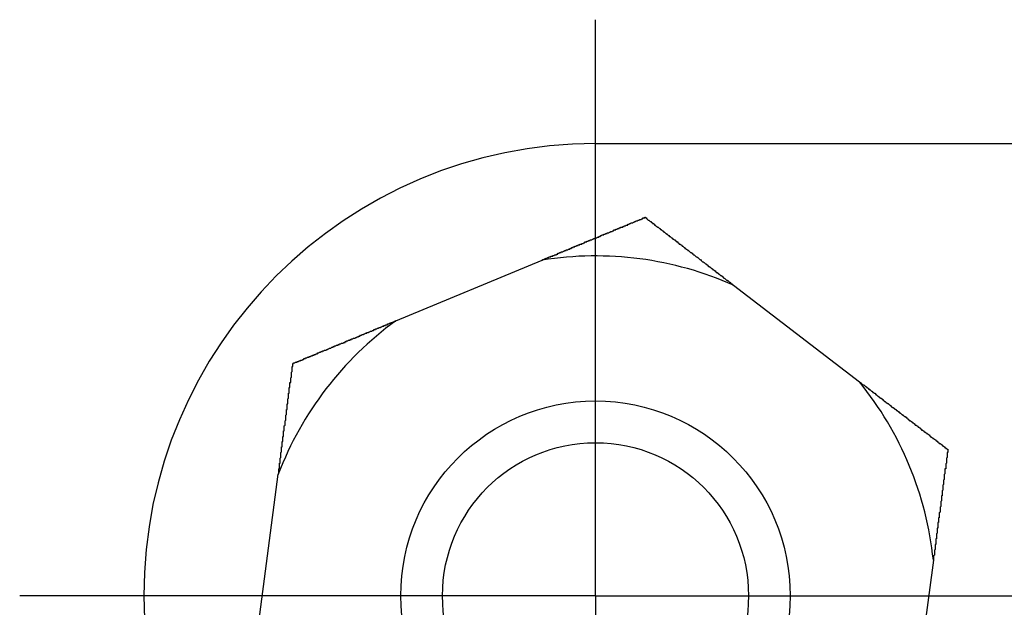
# Model space of a CAD drawing. Extents: x 9.3 to 31.1, y 5.1 to 19.6.
# Tile 68 of 132: x 16.5591 to 16.6985, y 16.5812 to 16.6643. Entities that reach past the tile are written whole.
import ezdxf

# ---------------------------------------------------------------- set-up
doc = ezdxf.new("R2010")
doc.units = 0
doc.layers.get('0').update_dxf_attribs({"linetype": 'CONTINUOUS'})

# ---------------------------------------------------------------- blocks, each defined once
blk = doc.blocks.new('SW_CENTERMARKSYMBOL_16')
at = {"color": 0, "linetype": 'CONTINUOUS'}
for p, q in [((0, 0.05), (0, 0.081496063)), ((0, 0), (0, 0.05)), ((-0.05, 0), (-0.081496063, 0)), ((0, 0), (-0.05, 0)), ((0, 0), (0, -0.05)), ((0, 0), (0.05, 0)), ((0.05, 0), (0.081496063, 0))]:
    blk.add_line(p, q, dxfattribs=at)

msp = doc.modelspace()

# ---------------------------------------------------------------- linework, layer by layer
at = {"color": 7, "linetype": 'CONTINUOUS'}
for p, q in [((16.6406896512, 16.6468275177), (16.7225141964, 16.6468275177)), ((16.6123716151, 16.6217401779), (16.6330964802, 16.6303343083)), ((16.6601858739, 16.6267788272), (16.6779910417, 16.6131276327)), ((16.5928280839, 16.5778124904), (16.5957477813, 16.6000578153)), ((16.6884566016, 16.587889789), (16.6855369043, 16.5656444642))]:
    msp.add_line(p, q, dxfattribs=at)
at = {"color": 7}
for points in [[(16.6331, 16.6303, 0), (16.6332, 16.6304, 0), (16.6332, 16.6304, 0), (16.6333, 16.6304, 0), (16.6333, 16.6304, 0), (16.6334, 16.6305, 0), (16.6335, 16.6305, 0), (16.6335, 16.6305, 0), (16.6336, 16.6305, 0), (16.6336, 16.6306, 0), (16.6337, 16.6306, 0), (16.6337, 16.6306, 0), (16.6338, 16.6306, 0), (16.6339, 16.6307, 0), (16.6339, 16.6307, 0), (16.634, 16.6307, 0), (16.634, 16.6307, 0), (16.6341, 16.6308, 0), (16.6342, 16.6308, 0), (16.6342, 16.6308, 0), (16.6343, 16.6308, 0), (16.6343, 16.6309, 0), (16.6344, 16.6309, 0), (16.6345, 16.6309, 0), (16.6345, 16.6309, 0), (16.6346, 16.6309, 0), (16.6346, 16.631, 0), (16.6347, 16.631, 0), (16.6348, 16.631, 0), (16.6348, 16.631, 0), (16.6349, 16.6311, 0), (16.6349, 16.6311, 0), (16.635, 16.6311, 0), (16.6351, 16.6311, 0), (16.6351, 16.6312, 0), (16.6352, 16.6312, 0), (16.6352, 16.6312, 0), (16.6353, 16.6312, 0), (16.6353, 16.6313, 0), (16.6354, 16.6313, 0), (16.6355, 16.6313, 0), (16.6355, 16.6313, 0), (16.6356, 16.6314, 0), (16.6356, 16.6314, 0), (16.6357, 16.6314, 0), (16.6358, 16.6314, 0), (16.6358, 16.6315, 0), (16.6359, 16.6315, 0), (16.6359, 16.6315, 0), (16.636, 16.6315, 0), (16.6361, 16.6316, 0), (16.6361, 16.6316, 0), (16.6362, 16.6316, 0), (16.6362, 16.6316, 0), (16.6363, 16.6317, 0), (16.6363, 16.6317, 0), (16.6364, 16.6317, 0), (16.6365, 16.6317, 0), (16.6365, 16.6318, 0), (16.6366, 16.6318, 0), (16.6366, 16.6318, 0), (16.6367, 16.6318, 0), (16.6368, 16.6319, 0), (16.6368, 16.6319, 0), (16.6369, 16.6319, 0), (16.6369, 16.6319, 0), (16.637, 16.6319, 0), (16.637, 16.632, 0), (16.6371, 16.632, 0), (16.6372, 16.632, 0), (16.6372, 16.632, 0), (16.6373, 16.6321, 0), (16.6373, 16.6321, 0), (16.6374, 16.6321, 0), (16.6375, 16.6321, 0), (16.6375, 16.6322, 0), (16.6376, 16.6322, 0), (16.6376, 16.6322, 0), (16.6377, 16.6322, 0), (16.6377, 16.6323, 0), (16.6378, 16.6323, 0), (16.6379, 16.6323, 0), (16.6379, 16.6323, 0), (16.638, 16.6324, 0), (16.638, 16.6324, 0), (16.6381, 16.6324, 0), (16.6382, 16.6324, 0), (16.6382, 16.6325, 0), (16.6383, 16.6325, 0), (16.6383, 16.6325, 0), (16.6384, 16.6325, 0), (16.6384, 16.6326, 0), (16.6385, 16.6326, 0), (16.6386, 16.6326, 0), (16.6386, 16.6326, 0), (16.6387, 16.6326, 0), (16.6387, 16.6327, 0), (16.6388, 16.6327, 0), (16.6388, 16.6327, 0), (16.6389, 16.6327, 0), (16.639, 16.6328, 0), (16.639, 16.6328, 0), (16.6391, 16.6328, 0), (16.6391, 16.6328, 0), (16.6392, 16.6329, 0), (16.6392, 16.6329, 0), (16.6393, 16.6329, 0), (16.6394, 16.6329, 0), (16.6394, 16.633, 0), (16.6395, 16.633, 0), (16.6395, 16.633, 0), (16.6396, 16.633, 0), (16.6397, 16.6331, 0), (16.6397, 16.6331, 0), (16.6398, 16.6331, 0), (16.6398, 16.6331, 0), (16.6399, 16.6331, 0), (16.6399, 16.6332, 0), (16.64, 16.6332, 0), (16.6401, 16.6332, 0), (16.6401, 16.6332, 0), (16.6402, 16.6333, 0), (16.6402, 16.6333, 0), (16.6403, 16.6333, 0), (16.6403, 16.6333, 0), (16.6404, 16.6334, 0), (16.6405, 16.6334, 0), (16.6405, 16.6334, 0), (16.6406, 16.6334, 0), (16.6406, 16.6335, 0), (16.6407, 16.6335, 0), (16.6407, 16.6335, 0), (16.6408, 16.6335, 0), (16.6409, 16.6336, 0), (16.6409, 16.6336, 0), (16.641, 16.6336, 0), (16.641, 16.6336, 0), (16.6411, 16.6336, 0), (16.6411, 16.6337, 0), (16.6412, 16.6337, 0), (16.6413, 16.6337, 0), (16.6413, 16.6337, 0), (16.6414, 16.6338, 0), (16.6414, 16.6338, 0), (16.6415, 16.6338, 0), (16.6415, 16.6338, 0), (16.6416, 16.6339, 0), (16.6417, 16.6339, 0), (16.6417, 16.6339, 0), (16.6418, 16.6339, 0), (16.6418, 16.634, 0), (16.6419, 16.634, 0), (16.6419, 16.634, 0), (16.642, 16.634, 0), (16.642, 16.634, 0), (16.6421, 16.6341, 0), (16.6422, 16.6341, 0), (16.6422, 16.6341, 0), (16.6423, 16.6341, 0), (16.6423, 16.6342, 0), (16.6424, 16.6342, 0), (16.6424, 16.6342, 0), (16.6425, 16.6342, 0), (16.6426, 16.6343, 0), (16.6426, 16.6343, 0), (16.6427, 16.6343, 0), (16.6427, 16.6343, 0), (16.6428, 16.6344, 0), (16.6428, 16.6344, 0), (16.6429, 16.6344, 0), (16.643, 16.6344, 0), (16.643, 16.6344, 0), (16.6431, 16.6345, 0), (16.6431, 16.6345, 0), (16.6432, 16.6345, 0), (16.6432, 16.6345, 0), (16.6433, 16.6346, 0), (16.6433, 16.6346, 0), (16.6434, 16.6346, 0), (16.6435, 16.6346, 0), (16.6435, 16.6347, 0), (16.6436, 16.6347, 0), (16.6436, 16.6347, 0), (16.6437, 16.6347, 0), (16.6437, 16.6347, 0), (16.6438, 16.6348, 0), (16.6438, 16.6348, 0), (16.6439, 16.6348, 0), (16.644, 16.6348, 0), (16.644, 16.6349, 0), (16.6441, 16.6349, 0), (16.6441, 16.6349, 0), (16.6442, 16.6349, 0), (16.6442, 16.635, 0), (16.6443, 16.635, 0), (16.6444, 16.635, 0), (16.6444, 16.635, 0), (16.6445, 16.635, 0), (16.6445, 16.6351, 0), (16.6446, 16.6351, 0), (16.6446, 16.6351, 0), (16.6447, 16.6351, 0), (16.6447, 16.6352, 0), (16.6448, 16.6352, 0), (16.6449, 16.6352, 0), (16.6449, 16.6352, 0), (16.645, 16.6353, 0), (16.645, 16.6353, 0), (16.6451, 16.6353, 0), (16.6451, 16.6353, 0), (16.6452, 16.6353, 0), (16.6452, 16.6354, 0), (16.6453, 16.6354, 0), (16.6454, 16.6354, 0), (16.6454, 16.6354, 0), (16.6455, 16.6355, 0), (16.6455, 16.6355, 0), (16.6456, 16.6355, 0), (16.6456, 16.6355, 0), (16.6457, 16.6356, 0), (16.6457, 16.6356, 0), (16.6458, 16.6356, 0), (16.6459, 16.6356, 0), (16.6459, 16.6356, 0), (16.646, 16.6357, 0), (16.646, 16.6357, 0), (16.6461, 16.6357, 0), (16.6461, 16.6357, 0), (16.6462, 16.6358, 0), (16.6462, 16.6358, 0), (16.6463, 16.6358, 0), (16.6463, 16.6358, 0), (16.6464, 16.6359, 0), (16.6465, 16.6359, 0), (16.6465, 16.6359, 0), (16.6466, 16.6359, 0), (16.6466, 16.6359, 0), (16.6467, 16.636, 0), (16.6467, 16.636, 0), (16.6468, 16.636, 0), (16.6468, 16.636, 0), (16.6469, 16.6361, 0), (16.647, 16.6361, 0), (16.647, 16.6361, 0), (16.6471, 16.6361, 0), (16.6471, 16.6361, 0), (16.6472, 16.6362, 0), (16.6472, 16.6362, 0), (16.6473, 16.6362, 0), (16.6473, 16.6362, 0), (16.6474, 16.6363, 0), (16.6474, 16.6363, 0), (16.6475, 16.6363, 0), (16.6476, 16.6363, 0), (16.6476, 16.6364, 0), (16.6477, 16.6364, 0)], [(16.6477, 16.6364, 0), (16.6477, 16.6363, 0), (16.6478, 16.6363, 0), (16.6478, 16.6363, 0), (16.6479, 16.6362, 0), (16.6479, 16.6362, 0), (16.648, 16.6361, 0), (16.648, 16.6361, 0), (16.6481, 16.636, 0), (16.6482, 16.636, 0), (16.6482, 16.636, 0), (16.6483, 16.6359, 0), (16.6483, 16.6359, 0), (16.6484, 16.6358, 0), (16.6484, 16.6358, 0), (16.6485, 16.6358, 0), (16.6485, 16.6357, 0), (16.6486, 16.6357, 0), (16.6486, 16.6356, 0), (16.6487, 16.6356, 0), (16.6487, 16.6355, 0), (16.6488, 16.6355, 0), (16.6489, 16.6355, 0), (16.6489, 16.6354, 0), (16.649, 16.6354, 0), (16.649, 16.6353, 0), (16.6491, 16.6353, 0), (16.6491, 16.6353, 0), (16.6492, 16.6352, 0), (16.6492, 16.6352, 0), (16.6493, 16.6351, 0), (16.6493, 16.6351, 0), (16.6494, 16.635, 0), (16.6495, 16.635, 0), (16.6495, 16.635, 0), (16.6496, 16.6349, 0), (16.6496, 16.6349, 0), (16.6497, 16.6348, 0), (16.6497, 16.6348, 0), (16.6498, 16.6348, 0), (16.6498, 16.6347, 0), (16.6499, 16.6347, 0), (16.6499, 16.6346, 0), (16.65, 16.6346, 0), (16.6501, 16.6345, 0), (16.6501, 16.6345, 0), (16.6502, 16.6345, 0), (16.6502, 16.6344, 0), (16.6503, 16.6344, 0), (16.6503, 16.6343, 0), (16.6504, 16.6343, 0), (16.6504, 16.6343, 0), (16.6505, 16.6342, 0), (16.6505, 16.6342, 0), (16.6506, 16.6341, 0), (16.6507, 16.6341, 0), (16.6507, 16.634, 0), (16.6508, 16.634, 0), (16.6508, 16.634, 0), (16.6509, 16.6339, 0), (16.6509, 16.6339, 0), (16.651, 16.6338, 0), (16.651, 16.6338, 0), (16.6511, 16.6337, 0), (16.6511, 16.6337, 0), (16.6512, 16.6337, 0), (16.6513, 16.6336, 0), (16.6513, 16.6336, 0), (16.6514, 16.6335, 0), (16.6514, 16.6335, 0), (16.6515, 16.6335, 0), (16.6515, 16.6334, 0), (16.6516, 16.6334, 0), (16.6516, 16.6333, 0), (16.6517, 16.6333, 0), (16.6518, 16.6332, 0), (16.6518, 16.6332, 0), (16.6519, 16.6332, 0), (16.6519, 16.6331, 0), (16.652, 16.6331, 0), (16.652, 16.633, 0), (16.6521, 16.633, 0), (16.6521, 16.6329, 0), (16.6522, 16.6329, 0), (16.6523, 16.6329, 0), (16.6523, 16.6328, 0), (16.6524, 16.6328, 0), (16.6524, 16.6327, 0), (16.6525, 16.6327, 0), (16.6525, 16.6326, 0), (16.6526, 16.6326, 0), (16.6526, 16.6326, 0), (16.6527, 16.6325, 0), (16.6528, 16.6325, 0), (16.6528, 16.6324, 0), (16.6529, 16.6324, 0), (16.6529, 16.6323, 0), (16.653, 16.6323, 0), (16.653, 16.6323, 0), (16.6531, 16.6322, 0), (16.6531, 16.6322, 0), (16.6532, 16.6321, 0), (16.6533, 16.6321, 0), (16.6533, 16.632, 0), (16.6534, 16.632, 0), (16.6534, 16.632, 0), (16.6535, 16.6319, 0), (16.6535, 16.6319, 0), (16.6536, 16.6318, 0), (16.6537, 16.6318, 0), (16.6537, 16.6317, 0), (16.6538, 16.6317, 0), (16.6538, 16.6317, 0), (16.6539, 16.6316, 0), (16.6539, 16.6316, 0), (16.654, 16.6315, 0), (16.654, 16.6315, 0), (16.6541, 16.6314, 0), (16.6542, 16.6314, 0), (16.6542, 16.6314, 0), (16.6543, 16.6313, 0), (16.6543, 16.6313, 0), (16.6544, 16.6312, 0), (16.6544, 16.6312, 0), (16.6545, 16.6311, 0), (16.6546, 16.6311, 0), (16.6546, 16.6311, 0), (16.6547, 16.631, 0), (16.6547, 16.631, 0), (16.6548, 16.6309, 0), (16.6548, 16.6309, 0), (16.6549, 16.6308, 0), (16.6549, 16.6308, 0), (16.655, 16.6308, 0), (16.6551, 16.6307, 0), (16.6551, 16.6307, 0), (16.6552, 16.6306, 0), (16.6552, 16.6306, 0), (16.6553, 16.6305, 0), (16.6553, 16.6305, 0), (16.6554, 16.6304, 0), (16.6555, 16.6304, 0), (16.6555, 16.6304, 0), (16.6556, 16.6303, 0), (16.6556, 16.6303, 0), (16.6557, 16.6302, 0), (16.6557, 16.6302, 0), (16.6558, 16.6301, 0), (16.6559, 16.6301, 0), (16.6559, 16.6301, 0), (16.656, 16.63, 0), (16.656, 16.63, 0), (16.6561, 16.6299, 0), (16.6561, 16.6299, 0), (16.6562, 16.6298, 0), (16.6563, 16.6298, 0), (16.6563, 16.6297, 0), (16.6564, 16.6297, 0), (16.6564, 16.6297, 0), (16.6565, 16.6296, 0), (16.6565, 16.6296, 0), (16.6566, 16.6295, 0), (16.6567, 16.6295, 0), (16.6567, 16.6294, 0), (16.6568, 16.6294, 0), (16.6568, 16.6294, 0), (16.6569, 16.6293, 0), (16.6569, 16.6293, 0), (16.657, 16.6292, 0), (16.6571, 16.6292, 0), (16.6571, 16.6291, 0), (16.6572, 16.6291, 0), (16.6572, 16.629, 0), (16.6573, 16.629, 0), (16.6573, 16.629, 0), (16.6574, 16.6289, 0), (16.6575, 16.6289, 0), (16.6575, 16.6288, 0), (16.6576, 16.6288, 0), (16.6576, 16.6287, 0), (16.6577, 16.6287, 0), (16.6577, 16.6286, 0), (16.6578, 16.6286, 0), (16.6579, 16.6286, 0), (16.6579, 16.6285, 0), (16.658, 16.6285, 0), (16.658, 16.6284, 0), (16.6581, 16.6284, 0), (16.6582, 16.6283, 0), (16.6582, 16.6283, 0), (16.6583, 16.6282, 0), (16.6583, 16.6282, 0), (16.6584, 16.6282, 0), (16.6584, 16.6281, 0), (16.6585, 16.6281, 0), (16.6586, 16.628, 0), (16.6586, 16.628, 0), (16.6587, 16.6279, 0), (16.6587, 16.6279, 0), (16.6588, 16.6278, 0), (16.6588, 16.6278, 0), (16.6589, 16.6278, 0), (16.659, 16.6277, 0), (16.659, 16.6277, 0), (16.6591, 16.6276, 0), (16.6591, 16.6276, 0), (16.6592, 16.6275, 0), (16.6593, 16.6275, 0), (16.6593, 16.6274, 0), (16.6594, 16.6274, 0), (16.6594, 16.6274, 0), (16.6595, 16.6273, 0), (16.6595, 16.6273, 0), (16.6596, 16.6272, 0), (16.6597, 16.6272, 0), (16.6597, 16.6271, 0), (16.6598, 16.6271, 0), (16.6598, 16.627, 0), (16.6599, 16.627, 0), (16.66, 16.627, 0), (16.66, 16.6269, 0), (16.6601, 16.6269, 0), (16.6601, 16.6268, 0), (16.6602, 16.6268, 0)], [(16.5978, 16.6157, 0), (16.5979, 16.6157, 0), (16.5979, 16.6158, 0), (16.598, 16.6158, 0), (16.5981, 16.6158, 0), (16.5981, 16.6158, 0), (16.5982, 16.6159, 0), (16.5982, 16.6159, 0), (16.5983, 16.6159, 0), (16.5984, 16.6159, 0), (16.5984, 16.616, 0), (16.5985, 16.616, 0), (16.5986, 16.616, 0), (16.5986, 16.616, 0), (16.5987, 16.6161, 0), (16.5987, 16.6161, 0), (16.5988, 16.6161, 0), (16.5989, 16.6161, 0), (16.5989, 16.6162, 0), (16.599, 16.6162, 0), (16.5991, 16.6162, 0), (16.5991, 16.6162, 0), (16.5992, 16.6163, 0), (16.5992, 16.6163, 0), (16.5993, 16.6163, 0), (16.5994, 16.6164, 0), (16.5994, 16.6164, 0), (16.5995, 16.6164, 0), (16.5996, 16.6164, 0), (16.5996, 16.6165, 0), (16.5997, 16.6165, 0), (16.5998, 16.6165, 0), (16.5998, 16.6165, 0), (16.5999, 16.6166, 0), (16.5999, 16.6166, 0), (16.6, 16.6166, 0), (16.6001, 16.6166, 0), (16.6001, 16.6167, 0), (16.6002, 16.6167, 0), (16.6003, 16.6167, 0), (16.6003, 16.6167, 0), (16.6004, 16.6168, 0), (16.6005, 16.6168, 0), (16.6005, 16.6168, 0), (16.6006, 16.6168, 0), (16.6006, 16.6169, 0), (16.6007, 16.6169, 0), (16.6008, 16.6169, 0), (16.6008, 16.617, 0), (16.6009, 16.617, 0), (16.601, 16.617, 0), (16.601, 16.617, 0), (16.6011, 16.6171, 0), (16.6012, 16.6171, 0), (16.6012, 16.6171, 0), (16.6013, 16.6171, 0), (16.6013, 16.6172, 0), (16.6014, 16.6172, 0), (16.6015, 16.6172, 0), (16.6015, 16.6172, 0), (16.6016, 16.6173, 0), (16.6017, 16.6173, 0), (16.6017, 16.6173, 0), (16.6018, 16.6174, 0), (16.6019, 16.6174, 0), (16.6019, 16.6174, 0), (16.602, 16.6174, 0), (16.602, 16.6175, 0), (16.6021, 16.6175, 0), (16.6022, 16.6175, 0), (16.6022, 16.6175, 0), (16.6023, 16.6176, 0), (16.6024, 16.6176, 0), (16.6024, 16.6176, 0), (16.6025, 16.6176, 0), (16.6026, 16.6177, 0), (16.6026, 16.6177, 0), (16.6027, 16.6177, 0), (16.6028, 16.6178, 0), (16.6028, 16.6178, 0), (16.6029, 16.6178, 0), (16.6029, 16.6178, 0), (16.603, 16.6179, 0), (16.6031, 16.6179, 0), (16.6031, 16.6179, 0), (16.6032, 16.6179, 0), (16.6033, 16.618, 0), (16.6033, 16.618, 0), (16.6034, 16.618, 0), (16.6035, 16.618, 0), (16.6035, 16.6181, 0), (16.6036, 16.6181, 0), (16.6037, 16.6181, 0), (16.6037, 16.6182, 0), (16.6038, 16.6182, 0), (16.6039, 16.6182, 0), (16.6039, 16.6182, 0), (16.604, 16.6183, 0), (16.604, 16.6183, 0), (16.6041, 16.6183, 0), (16.6042, 16.6183, 0), (16.6042, 16.6184, 0), (16.6043, 16.6184, 0), (16.6044, 16.6184, 0), (16.6044, 16.6185, 0), (16.6045, 16.6185, 0), (16.6046, 16.6185, 0), (16.6046, 16.6185, 0), (16.6047, 16.6186, 0), (16.6048, 16.6186, 0), (16.6048, 16.6186, 0), (16.6049, 16.6186, 0), (16.605, 16.6187, 0), (16.605, 16.6187, 0), (16.6051, 16.6187, 0), (16.6052, 16.6187, 0), (16.6052, 16.6188, 0), (16.6053, 16.6188, 0), (16.6054, 16.6188, 0), (16.6054, 16.6189, 0), (16.6055, 16.6189, 0), (16.6056, 16.6189, 0), (16.6056, 16.6189, 0), (16.6057, 16.619, 0), (16.6057, 16.619, 0), (16.6058, 16.619, 0), (16.6059, 16.619, 0), (16.6059, 16.6191, 0), (16.606, 16.6191, 0), (16.6061, 16.6191, 0), (16.6061, 16.6192, 0), (16.6062, 16.6192, 0), (16.6063, 16.6192, 0), (16.6063, 16.6192, 0), (16.6064, 16.6193, 0), (16.6065, 16.6193, 0), (16.6065, 16.6193, 0), (16.6066, 16.6193, 0), (16.6067, 16.6194, 0), (16.6067, 16.6194, 0), (16.6068, 16.6194, 0), (16.6069, 16.6195, 0), (16.6069, 16.6195, 0), (16.607, 16.6195, 0), (16.6071, 16.6195, 0), (16.6071, 16.6196, 0), (16.6072, 16.6196, 0), (16.6073, 16.6196, 0), (16.6073, 16.6196, 0), (16.6074, 16.6197, 0), (16.6075, 16.6197, 0), (16.6075, 16.6197, 0), (16.6076, 16.6198, 0), (16.6077, 16.6198, 0), (16.6077, 16.6198, 0), (16.6078, 16.6198, 0), (16.6079, 16.6199, 0), (16.6079, 16.6199, 0), (16.608, 16.6199, 0), (16.6081, 16.62, 0), (16.6081, 16.62, 0), (16.6082, 16.62, 0), (16.6083, 16.62, 0), (16.6083, 16.6201, 0), (16.6084, 16.6201, 0), (16.6085, 16.6201, 0), (16.6085, 16.6201, 0), (16.6086, 16.6202, 0), (16.6087, 16.6202, 0), (16.6087, 16.6202, 0), (16.6088, 16.6203, 0), (16.6089, 16.6203, 0), (16.6089, 16.6203, 0), (16.609, 16.6203, 0), (16.6091, 16.6204, 0), (16.6091, 16.6204, 0), (16.6092, 16.6204, 0), (16.6093, 16.6205, 0), (16.6093, 16.6205, 0), (16.6094, 16.6205, 0), (16.6095, 16.6205, 0), (16.6095, 16.6206, 0), (16.6096, 16.6206, 0), (16.6097, 16.6206, 0), (16.6097, 16.6206, 0), (16.6098, 16.6207, 0), (16.6099, 16.6207, 0), (16.6099, 16.6207, 0), (16.61, 16.6208, 0), (16.6101, 16.6208, 0), (16.6101, 16.6208, 0), (16.6102, 16.6208, 0), (16.6103, 16.6209, 0), (16.6103, 16.6209, 0), (16.6104, 16.6209, 0), (16.6105, 16.621, 0), (16.6105, 16.621, 0), (16.6106, 16.621, 0), (16.6107, 16.621, 0), (16.6107, 16.6211, 0), (16.6108, 16.6211, 0), (16.6109, 16.6211, 0), (16.6109, 16.6212, 0), (16.611, 16.6212, 0), (16.6111, 16.6212, 0), (16.6112, 16.6212, 0), (16.6112, 16.6213, 0), (16.6113, 16.6213, 0), (16.6114, 16.6213, 0), (16.6114, 16.6213, 0), (16.6115, 16.6214, 0), (16.6116, 16.6214, 0), (16.6116, 16.6214, 0), (16.6117, 16.6215, 0), (16.6118, 16.6215, 0), (16.6118, 16.6215, 0), (16.6119, 16.6215, 0), (16.612, 16.6216, 0), (16.612, 16.6216, 0), (16.6121, 16.6216, 0), (16.6122, 16.6217, 0), (16.6122, 16.6217, 0), (16.6123, 16.6217, 0), (16.6124, 16.6217, 0)], [(16.5957, 16.6001, 0), (16.5958, 16.6001, 0), (16.5958, 16.6002, 0), (16.5958, 16.6002, 0), (16.5958, 16.6003, 0), (16.5958, 16.6004, 0), (16.5958, 16.6004, 0), (16.5958, 16.6005, 0), (16.5958, 16.6006, 0), (16.5958, 16.6006, 0), (16.5958, 16.6007, 0), (16.5958, 16.6008, 0), (16.5958, 16.6008, 0), (16.5959, 16.6009, 0), (16.5959, 16.6009, 0), (16.5959, 16.601, 0), (16.5959, 16.6011, 0), (16.5959, 16.6011, 0), (16.5959, 16.6012, 0), (16.5959, 16.6013, 0), (16.5959, 16.6013, 0), (16.5959, 16.6014, 0), (16.5959, 16.6015, 0), (16.5959, 16.6015, 0), (16.5959, 16.6016, 0), (16.596, 16.6016, 0), (16.596, 16.6017, 0), (16.596, 16.6018, 0), (16.596, 16.6018, 0), (16.596, 16.6019, 0), (16.596, 16.602, 0), (16.596, 16.602, 0), (16.596, 16.6021, 0), (16.596, 16.6022, 0), (16.596, 16.6022, 0), (16.596, 16.6023, 0), (16.596, 16.6023, 0), (16.5961, 16.6024, 0), (16.5961, 16.6025, 0), (16.5961, 16.6025, 0), (16.5961, 16.6026, 0), (16.5961, 16.6027, 0), (16.5961, 16.6027, 0), (16.5961, 16.6028, 0), (16.5961, 16.6029, 0), (16.5961, 16.6029, 0), (16.5961, 16.603, 0), (16.5961, 16.603, 0), (16.5961, 16.6031, 0), (16.5962, 16.6032, 0), (16.5962, 16.6032, 0), (16.5962, 16.6033, 0), (16.5962, 16.6034, 0), (16.5962, 16.6034, 0), (16.5962, 16.6035, 0), (16.5962, 16.6035, 0), (16.5962, 16.6036, 0), (16.5962, 16.6037, 0), (16.5962, 16.6037, 0), (16.5962, 16.6038, 0), (16.5962, 16.6039, 0), (16.5963, 16.6039, 0), (16.5963, 16.604, 0), (16.5963, 16.604, 0), (16.5963, 16.6041, 0), (16.5963, 16.6042, 0), (16.5963, 16.6042, 0), (16.5963, 16.6043, 0), (16.5963, 16.6044, 0), (16.5963, 16.6044, 0), (16.5963, 16.6045, 0), (16.5963, 16.6045, 0), (16.5963, 16.6046, 0), (16.5964, 16.6047, 0), (16.5964, 16.6047, 0), (16.5964, 16.6048, 0), (16.5964, 16.6049, 0), (16.5964, 16.6049, 0), (16.5964, 16.605, 0), (16.5964, 16.605, 0), (16.5964, 16.6051, 0), (16.5964, 16.6052, 0), (16.5964, 16.6052, 0), (16.5964, 16.6053, 0), (16.5964, 16.6054, 0), (16.5965, 16.6054, 0), (16.5965, 16.6055, 0), (16.5965, 16.6055, 0), (16.5965, 16.6056, 0), (16.5965, 16.6057, 0), (16.5965, 16.6057, 0), (16.5965, 16.6058, 0), (16.5965, 16.6059, 0), (16.5965, 16.6059, 0), (16.5965, 16.606, 0), (16.5965, 16.606, 0), (16.5965, 16.6061, 0), (16.5965, 16.6062, 0), (16.5966, 16.6062, 0), (16.5966, 16.6063, 0), (16.5966, 16.6064, 0), (16.5966, 16.6064, 0), (16.5966, 16.6065, 0), (16.5966, 16.6065, 0), (16.5966, 16.6066, 0), (16.5966, 16.6067, 0), (16.5966, 16.6067, 0), (16.5966, 16.6068, 0), (16.5966, 16.6068, 0), (16.5966, 16.6069, 0), (16.5967, 16.607, 0), (16.5967, 16.607, 0), (16.5967, 16.6071, 0), (16.5967, 16.6072, 0), (16.5967, 16.6072, 0), (16.5967, 16.6073, 0), (16.5967, 16.6073, 0), (16.5967, 16.6074, 0), (16.5967, 16.6075, 0), (16.5967, 16.6075, 0), (16.5967, 16.6076, 0), (16.5967, 16.6076, 0), (16.5968, 16.6077, 0), (16.5968, 16.6078, 0), (16.5968, 16.6078, 0), (16.5968, 16.6079, 0), (16.5968, 16.608, 0), (16.5968, 16.608, 0), (16.5968, 16.6081, 0), (16.5968, 16.6081, 0), (16.5968, 16.6082, 0), (16.5968, 16.6083, 0), (16.5968, 16.6083, 0), (16.5968, 16.6084, 0), (16.5968, 16.6084, 0), (16.5969, 16.6085, 0), (16.5969, 16.6086, 0), (16.5969, 16.6086, 0), (16.5969, 16.6087, 0), (16.5969, 16.6088, 0), (16.5969, 16.6088, 0), (16.5969, 16.6089, 0), (16.5969, 16.6089, 0), (16.5969, 16.609, 0), (16.5969, 16.6091, 0), (16.5969, 16.6091, 0), (16.5969, 16.6092, 0), (16.597, 16.6092, 0), (16.597, 16.6093, 0), (16.597, 16.6094, 0), (16.597, 16.6094, 0), (16.597, 16.6095, 0), (16.597, 16.6095, 0), (16.597, 16.6096, 0), (16.597, 16.6097, 0), (16.597, 16.6097, 0), (16.597, 16.6098, 0), (16.597, 16.6098, 0), (16.597, 16.6099, 0), (16.597, 16.61, 0), (16.5971, 16.61, 0), (16.5971, 16.6101, 0), (16.5971, 16.6102, 0), (16.5971, 16.6102, 0), (16.5971, 16.6103, 0), (16.5971, 16.6103, 0), (16.5971, 16.6104, 0), (16.5971, 16.6105, 0), (16.5971, 16.6105, 0), (16.5971, 16.6106, 0), (16.5971, 16.6106, 0), (16.5971, 16.6107, 0), (16.5972, 16.6108, 0), (16.5972, 16.6108, 0), (16.5972, 16.6109, 0), (16.5972, 16.6109, 0), (16.5972, 16.611, 0), (16.5972, 16.6111, 0), (16.5972, 16.6111, 0), (16.5972, 16.6112, 0), (16.5972, 16.6112, 0), (16.5972, 16.6113, 0), (16.5972, 16.6114, 0), (16.5972, 16.6114, 0), (16.5972, 16.6115, 0), (16.5973, 16.6115, 0), (16.5973, 16.6116, 0), (16.5973, 16.6117, 0), (16.5973, 16.6117, 0), (16.5973, 16.6118, 0), (16.5973, 16.6118, 0), (16.5973, 16.6119, 0), (16.5973, 16.612, 0), (16.5973, 16.612, 0), (16.5973, 16.6121, 0), (16.5973, 16.6121, 0), (16.5973, 16.6122, 0), (16.5973, 16.6123, 0), (16.5974, 16.6123, 0), (16.5974, 16.6124, 0), (16.5974, 16.6124, 0), (16.5974, 16.6125, 0), (16.5974, 16.6126, 0), (16.5974, 16.6126, 0), (16.5974, 16.6127, 0), (16.5974, 16.6127, 0), (16.5974, 16.6128, 0), (16.5974, 16.6129, 0), (16.5974, 16.6129, 0), (16.5974, 16.613, 0), (16.5975, 16.613, 0), (16.5975, 16.6131, 0), (16.5975, 16.6132, 0), (16.5975, 16.6132, 0), (16.5975, 16.6133, 0), (16.5975, 16.6133, 0), (16.5975, 16.6134, 0), (16.5975, 16.6135, 0), (16.5975, 16.6135, 0), (16.5975, 16.6136, 0), (16.5975, 16.6136, 0), (16.5975, 16.6137, 0), (16.5975, 16.6137, 0), (16.5976, 16.6138, 0), (16.5976, 16.6139, 0), (16.5976, 16.6139, 0), (16.5976, 16.614, 0), (16.5976, 16.614, 0), (16.5976, 16.6141, 0), (16.5976, 16.6142, 0), (16.5976, 16.6142, 0), (16.5976, 16.6143, 0), (16.5976, 16.6143, 0), (16.5976, 16.6144, 0), (16.5976, 16.6145, 0), (16.5976, 16.6145, 0), (16.5977, 16.6146, 0), (16.5977, 16.6146, 0), (16.5977, 16.6147, 0), (16.5977, 16.6148, 0), (16.5977, 16.6148, 0), (16.5977, 16.6149, 0), (16.5977, 16.6149, 0), (16.5977, 16.615, 0), (16.5977, 16.615, 0), (16.5977, 16.6151, 0), (16.5977, 16.6152, 0), (16.5977, 16.6152, 0), (16.5977, 16.6153, 0), (16.5978, 16.6153, 0), (16.5978, 16.6154, 0), (16.5978, 16.6155, 0), (16.5978, 16.6155, 0), (16.5978, 16.6156, 0), (16.5978, 16.6156, 0), (16.5978, 16.6157, 0)], [(16.678, 16.6131, 0), (16.678, 16.6131, 0), (16.6781, 16.613, 0), (16.6781, 16.613, 0), (16.6782, 16.613, 0), (16.6782, 16.6129, 0), (16.6783, 16.6129, 0), (16.6783, 16.6129, 0), (16.6784, 16.6128, 0), (16.6784, 16.6128, 0), (16.6785, 16.6127, 0), (16.6786, 16.6127, 0), (16.6786, 16.6127, 0), (16.6787, 16.6126, 0), (16.6787, 16.6126, 0), (16.6788, 16.6125, 0), (16.6788, 16.6125, 0), (16.6789, 16.6125, 0), (16.6789, 16.6124, 0), (16.679, 16.6124, 0), (16.679, 16.6123, 0), (16.6791, 16.6123, 0), (16.6791, 16.6123, 0), (16.6792, 16.6122, 0), (16.6792, 16.6122, 0), (16.6793, 16.6122, 0), (16.6793, 16.6121, 0), (16.6794, 16.6121, 0), (16.6794, 16.612, 0), (16.6795, 16.612, 0), (16.6795, 16.612, 0), (16.6796, 16.6119, 0), (16.6796, 16.6119, 0), (16.6797, 16.6118, 0), (16.6797, 16.6118, 0), (16.6798, 16.6118, 0), (16.6798, 16.6117, 0), (16.6799, 16.6117, 0), (16.6799, 16.6116, 0), (16.68, 16.6116, 0), (16.68, 16.6116, 0), (16.6801, 16.6115, 0), (16.6801, 16.6115, 0), (16.6802, 16.6115, 0), (16.6802, 16.6114, 0), (16.6803, 16.6114, 0), (16.6803, 16.6113, 0), (16.6804, 16.6113, 0), (16.6804, 16.6113, 0), (16.6805, 16.6112, 0), (16.6805, 16.6112, 0), (16.6806, 16.6111, 0), (16.6806, 16.6111, 0), (16.6807, 16.6111, 0), (16.6807, 16.611, 0), (16.6808, 16.611, 0), (16.6808, 16.6109, 0), (16.6809, 16.6109, 0), (16.6809, 16.6109, 0), (16.681, 16.6108, 0), (16.681, 16.6108, 0), (16.6811, 16.6108, 0), (16.6811, 16.6107, 0), (16.6812, 16.6107, 0), (16.6812, 16.6106, 0), (16.6813, 16.6106, 0), (16.6813, 16.6106, 0), (16.6814, 16.6105, 0), (16.6814, 16.6105, 0), (16.6815, 16.6104, 0), (16.6815, 16.6104, 0), (16.6816, 16.6104, 0), (16.6816, 16.6103, 0), (16.6817, 16.6103, 0), (16.6817, 16.6103, 0), (16.6818, 16.6102, 0), (16.6818, 16.6102, 0), (16.6819, 16.6101, 0), (16.6819, 16.6101, 0), (16.682, 16.6101, 0), (16.682, 16.61, 0), (16.6821, 16.61, 0), (16.6821, 16.61, 0), (16.6822, 16.6099, 0), (16.6822, 16.6099, 0), (16.6823, 16.6098, 0), (16.6823, 16.6098, 0), (16.6824, 16.6098, 0), (16.6824, 16.6097, 0), (16.6825, 16.6097, 0), (16.6825, 16.6096, 0), (16.6826, 16.6096, 0), (16.6826, 16.6096, 0), (16.6827, 16.6095, 0), (16.6827, 16.6095, 0), (16.6828, 16.6095, 0), (16.6828, 16.6094, 0), (16.6829, 16.6094, 0), (16.6829, 16.6093, 0), (16.683, 16.6093, 0), (16.683, 16.6093, 0), (16.6831, 16.6092, 0), (16.6831, 16.6092, 0), (16.6832, 16.6092, 0), (16.6832, 16.6091, 0), (16.6833, 16.6091, 0), (16.6833, 16.609, 0), (16.6834, 16.609, 0), (16.6834, 16.609, 0), (16.6835, 16.6089, 0), (16.6835, 16.6089, 0), (16.6836, 16.6088, 0), (16.6836, 16.6088, 0), (16.6837, 16.6088, 0), (16.6837, 16.6087, 0), (16.6838, 16.6087, 0), (16.6838, 16.6087, 0), (16.6839, 16.6086, 0), (16.6839, 16.6086, 0), (16.684, 16.6085, 0), (16.684, 16.6085, 0), (16.6841, 16.6085, 0), (16.6841, 16.6084, 0), (16.6842, 16.6084, 0), (16.6842, 16.6084, 0), (16.6843, 16.6083, 0), (16.6843, 16.6083, 0), (16.6844, 16.6082, 0), (16.6844, 16.6082, 0), (16.6845, 16.6082, 0), (16.6845, 16.6081, 0), (16.6846, 16.6081, 0), (16.6846, 16.6081, 0), (16.6847, 16.608, 0), (16.6847, 16.608, 0), (16.6848, 16.6079, 0), (16.6848, 16.6079, 0), (16.6849, 16.6079, 0), (16.6849, 16.6078, 0), (16.6849, 16.6078, 0), (16.685, 16.6078, 0), (16.685, 16.6077, 0), (16.6851, 16.6077, 0), (16.6851, 16.6076, 0), (16.6852, 16.6076, 0), (16.6852, 16.6076, 0), (16.6853, 16.6075, 0), (16.6853, 16.6075, 0), (16.6854, 16.6075, 0), (16.6854, 16.6074, 0), (16.6855, 16.6074, 0), (16.6855, 16.6073, 0), (16.6856, 16.6073, 0), (16.6856, 16.6073, 0), (16.6857, 16.6072, 0), (16.6857, 16.6072, 0), (16.6858, 16.6072, 0), (16.6858, 16.6071, 0), (16.6859, 16.6071, 0), (16.6859, 16.607, 0), (16.686, 16.607, 0), (16.686, 16.607, 0), (16.6861, 16.6069, 0), (16.6861, 16.6069, 0), (16.6862, 16.6069, 0), (16.6862, 16.6068, 0), (16.6863, 16.6068, 0), (16.6863, 16.6067, 0), (16.6864, 16.6067, 0), (16.6864, 16.6067, 0), (16.6865, 16.6066, 0), (16.6865, 16.6066, 0), (16.6866, 16.6066, 0), (16.6866, 16.6065, 0), (16.6867, 16.6065, 0), (16.6867, 16.6065, 0), (16.6867, 16.6064, 0), (16.6868, 16.6064, 0), (16.6868, 16.6063, 0), (16.6869, 16.6063, 0), (16.6869, 16.6063, 0), (16.687, 16.6062, 0), (16.687, 16.6062, 0), (16.6871, 16.6062, 0), (16.6871, 16.6061, 0), (16.6872, 16.6061, 0), (16.6872, 16.606, 0), (16.6873, 16.606, 0), (16.6873, 16.606, 0), (16.6874, 16.6059, 0), (16.6874, 16.6059, 0), (16.6875, 16.6059, 0), (16.6875, 16.6058, 0), (16.6876, 16.6058, 0), (16.6876, 16.6058, 0), (16.6877, 16.6057, 0), (16.6877, 16.6057, 0), (16.6878, 16.6056, 0), (16.6878, 16.6056, 0), (16.6879, 16.6056, 0), (16.6879, 16.6055, 0), (16.6879, 16.6055, 0), (16.688, 16.6055, 0), (16.688, 16.6054, 0), (16.6881, 16.6054, 0), (16.6881, 16.6053, 0), (16.6882, 16.6053, 0), (16.6882, 16.6053, 0), (16.6883, 16.6052, 0), (16.6883, 16.6052, 0), (16.6884, 16.6052, 0), (16.6884, 16.6051, 0), (16.6885, 16.6051, 0), (16.6885, 16.6051, 0), (16.6886, 16.605, 0), (16.6886, 16.605, 0), (16.6887, 16.6049, 0), (16.6887, 16.6049, 0), (16.6888, 16.6049, 0), (16.6888, 16.6048, 0), (16.6889, 16.6048, 0), (16.6889, 16.6048, 0), (16.6889, 16.6047, 0), (16.689, 16.6047, 0), (16.689, 16.6047, 0), (16.6891, 16.6046, 0), (16.6891, 16.6046, 0), (16.6892, 16.6045, 0), (16.6892, 16.6045, 0), (16.6893, 16.6045, 0), (16.6893, 16.6044, 0), (16.6894, 16.6044, 0), (16.6894, 16.6044, 0), (16.6895, 16.6043, 0), (16.6895, 16.6043, 0), (16.6896, 16.6043, 0), (16.6896, 16.6042, 0), (16.6897, 16.6042, 0), (16.6897, 16.6041, 0), (16.6898, 16.6041, 0), (16.6898, 16.6041, 0), (16.6898, 16.604, 0), (16.6899, 16.604, 0), (16.6899, 16.604, 0), (16.69, 16.6039, 0), (16.69, 16.6039, 0), (16.6901, 16.6039, 0), (16.6901, 16.6038, 0), (16.6902, 16.6038, 0), (16.6902, 16.6037, 0), (16.6903, 16.6037, 0), (16.6903, 16.6037, 0), (16.6904, 16.6036, 0), (16.6904, 16.6036, 0), (16.6905, 16.6036, 0), (16.6905, 16.6035, 0)], [(16.6905, 16.6035, 0), (16.6905, 16.6035, 0), (16.6905, 16.6034, 0), (16.6905, 16.6033, 0), (16.6905, 16.6033, 0), (16.6905, 16.6032, 0), (16.6905, 16.6031, 0), (16.6904, 16.6031, 0), (16.6904, 16.603, 0), (16.6904, 16.6029, 0), (16.6904, 16.6029, 0), (16.6904, 16.6028, 0), (16.6904, 16.6027, 0), (16.6904, 16.6027, 0), (16.6904, 16.6026, 0), (16.6904, 16.6025, 0), (16.6904, 16.6024, 0), (16.6904, 16.6024, 0), (16.6903, 16.6023, 0), (16.6903, 16.6022, 0), (16.6903, 16.6022, 0), (16.6903, 16.6021, 0), (16.6903, 16.602, 0), (16.6903, 16.602, 0), (16.6903, 16.6019, 0), (16.6903, 16.6018, 0), (16.6903, 16.6018, 0), (16.6903, 16.6017, 0), (16.6903, 16.6016, 0), (16.6903, 16.6016, 0), (16.6902, 16.6015, 0), (16.6902, 16.6014, 0), (16.6902, 16.6014, 0), (16.6902, 16.6013, 0), (16.6902, 16.6012, 0), (16.6902, 16.6012, 0), (16.6902, 16.6011, 0), (16.6902, 16.601, 0), (16.6902, 16.601, 0), (16.6902, 16.6009, 0), (16.6902, 16.6008, 0), (16.6901, 16.6008, 0), (16.6901, 16.6007, 0), (16.6901, 16.6006, 0), (16.6901, 16.6005, 0), (16.6901, 16.6005, 0), (16.6901, 16.6004, 0), (16.6901, 16.6003, 0), (16.6901, 16.6003, 0), (16.6901, 16.6002, 0), (16.6901, 16.6001, 0), (16.6901, 16.6001, 0), (16.69, 16.6, 0), (16.69, 16.5999, 0), (16.69, 16.5999, 0), (16.69, 16.5998, 0), (16.69, 16.5997, 0), (16.69, 16.5997, 0), (16.69, 16.5996, 0), (16.69, 16.5995, 0), (16.69, 16.5995, 0), (16.69, 16.5994, 0), (16.69, 16.5993, 0), (16.6899, 16.5992, 0), (16.6899, 16.5992, 0), (16.6899, 16.5991, 0), (16.6899, 16.599, 0), (16.6899, 16.599, 0), (16.6899, 16.5989, 0), (16.6899, 16.5988, 0), (16.6899, 16.5988, 0), (16.6899, 16.5987, 0), (16.6899, 16.5986, 0), (16.6899, 16.5986, 0), (16.6898, 16.5985, 0), (16.6898, 16.5984, 0), (16.6898, 16.5984, 0), (16.6898, 16.5983, 0), (16.6898, 16.5982, 0), (16.6898, 16.5981, 0), (16.6898, 16.5981, 0), (16.6898, 16.598, 0), (16.6898, 16.5979, 0), (16.6898, 16.5979, 0), (16.6898, 16.5978, 0), (16.6897, 16.5977, 0), (16.6897, 16.5977, 0), (16.6897, 16.5976, 0), (16.6897, 16.5975, 0), (16.6897, 16.5975, 0), (16.6897, 16.5974, 0), (16.6897, 16.5973, 0), (16.6897, 16.5972, 0), (16.6897, 16.5972, 0), (16.6897, 16.5971, 0), (16.6897, 16.597, 0), (16.6896, 16.597, 0), (16.6896, 16.5969, 0), (16.6896, 16.5968, 0), (16.6896, 16.5968, 0), (16.6896, 16.5967, 0), (16.6896, 16.5966, 0), (16.6896, 16.5965, 0), (16.6896, 16.5965, 0), (16.6896, 16.5964, 0), (16.6896, 16.5963, 0), (16.6896, 16.5963, 0), (16.6895, 16.5962, 0), (16.6895, 16.5961, 0), (16.6895, 16.5961, 0), (16.6895, 16.596, 0), (16.6895, 16.5959, 0), (16.6895, 16.5958, 0), (16.6895, 16.5958, 0), (16.6895, 16.5957, 0), (16.6895, 16.5956, 0), (16.6895, 16.5956, 0), (16.6895, 16.5955, 0), (16.6894, 16.5954, 0), (16.6894, 16.5954, 0), (16.6894, 16.5953, 0), (16.6894, 16.5952, 0), (16.6894, 16.5951, 0), (16.6894, 16.5951, 0), (16.6894, 16.595, 0), (16.6894, 16.5949, 0), (16.6894, 16.5949, 0), (16.6894, 16.5948, 0), (16.6894, 16.5947, 0), (16.6893, 16.5946, 0), (16.6893, 16.5946, 0), (16.6893, 16.5945, 0), (16.6893, 16.5944, 0), (16.6893, 16.5944, 0), (16.6893, 16.5943, 0), (16.6893, 16.5942, 0), (16.6893, 16.5942, 0), (16.6893, 16.5941, 0), (16.6893, 16.594, 0), (16.6893, 16.5939, 0), (16.6892, 16.5939, 0), (16.6892, 16.5938, 0), (16.6892, 16.5937, 0), (16.6892, 16.5937, 0), (16.6892, 16.5936, 0), (16.6892, 16.5935, 0), (16.6892, 16.5934, 0), (16.6892, 16.5934, 0), (16.6892, 16.5933, 0), (16.6892, 16.5932, 0), (16.6891, 16.5932, 0), (16.6891, 16.5931, 0), (16.6891, 16.593, 0), (16.6891, 16.5929, 0), (16.6891, 16.5929, 0), (16.6891, 16.5928, 0), (16.6891, 16.5927, 0), (16.6891, 16.5927, 0), (16.6891, 16.5926, 0), (16.6891, 16.5925, 0), (16.6891, 16.5924, 0), (16.689, 16.5924, 0), (16.689, 16.5923, 0), (16.689, 16.5922, 0), (16.689, 16.5922, 0), (16.689, 16.5921, 0), (16.689, 16.592, 0), (16.689, 16.5919, 0), (16.689, 16.5919, 0), (16.689, 16.5918, 0), (16.689, 16.5917, 0), (16.689, 16.5917, 0), (16.6889, 16.5916, 0), (16.6889, 16.5915, 0), (16.6889, 16.5914, 0), (16.6889, 16.5914, 0), (16.6889, 16.5913, 0), (16.6889, 16.5912, 0), (16.6889, 16.5912, 0), (16.6889, 16.5911, 0), (16.6889, 16.591, 0), (16.6889, 16.5909, 0), (16.6888, 16.5909, 0), (16.6888, 16.5908, 0), (16.6888, 16.5907, 0), (16.6888, 16.5906, 0), (16.6888, 16.5906, 0), (16.6888, 16.5905, 0), (16.6888, 16.5904, 0), (16.6888, 16.5904, 0), (16.6888, 16.5903, 0), (16.6888, 16.5902, 0), (16.6888, 16.5901, 0), (16.6887, 16.5901, 0), (16.6887, 16.59, 0), (16.6887, 16.5899, 0), (16.6887, 16.5899, 0), (16.6887, 16.5898, 0), (16.6887, 16.5897, 0), (16.6887, 16.5896, 0), (16.6887, 16.5896, 0), (16.6887, 16.5895, 0), (16.6887, 16.5894, 0), (16.6886, 16.5893, 0), (16.6886, 16.5893, 0), (16.6886, 16.5892, 0), (16.6886, 16.5891, 0), (16.6886, 16.5891, 0), (16.6886, 16.589, 0), (16.6886, 16.5889, 0), (16.6886, 16.5888, 0), (16.6886, 16.5888, 0), (16.6886, 16.5887, 0), (16.6886, 16.5886, 0), (16.6885, 16.5885, 0), (16.6885, 16.5885, 0), (16.6885, 16.5884, 0), (16.6885, 16.5883, 0), (16.6885, 16.5883, 0), (16.6885, 16.5882, 0), (16.6885, 16.5881, 0), (16.6885, 16.588, 0), (16.6885, 16.588, 0), (16.6885, 16.5879, 0)]]:
    msp.add_polyline3d(points, dxfattribs=at)
at = {"color": 7, "linetype": 'CONTINUOUS'}
for radius in [0.0275590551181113, 0.0216535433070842]:
    msp.add_circle((16.6406423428, 16.5828511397), radius, dxfattribs=at)
for centre, radius, start, end in [((16.6406896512, 16.5828511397), 0.0639763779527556, 90, 270), ((16.6406423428, 16.5828511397), 0.0480790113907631, 66.0156065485, 99.0297406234), ((16.6406423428, 16.5828511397), 0.0480790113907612, 126.0156065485, 159.0297406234), ((16.6406423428, 16.5828511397), 0.0480790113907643, 6.0156065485, 39.0297406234)]:
    msp.add_arc(centre, radius, start, end, dxfattribs=at)

# ---------------------------------------------------------------- block references
msp.add_blockref('SW_CENTERMARKSYMBOL_16', (16.6406424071, 16.5828511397), dxfattribs=at)

doc.saveas('drawing.dxf')
